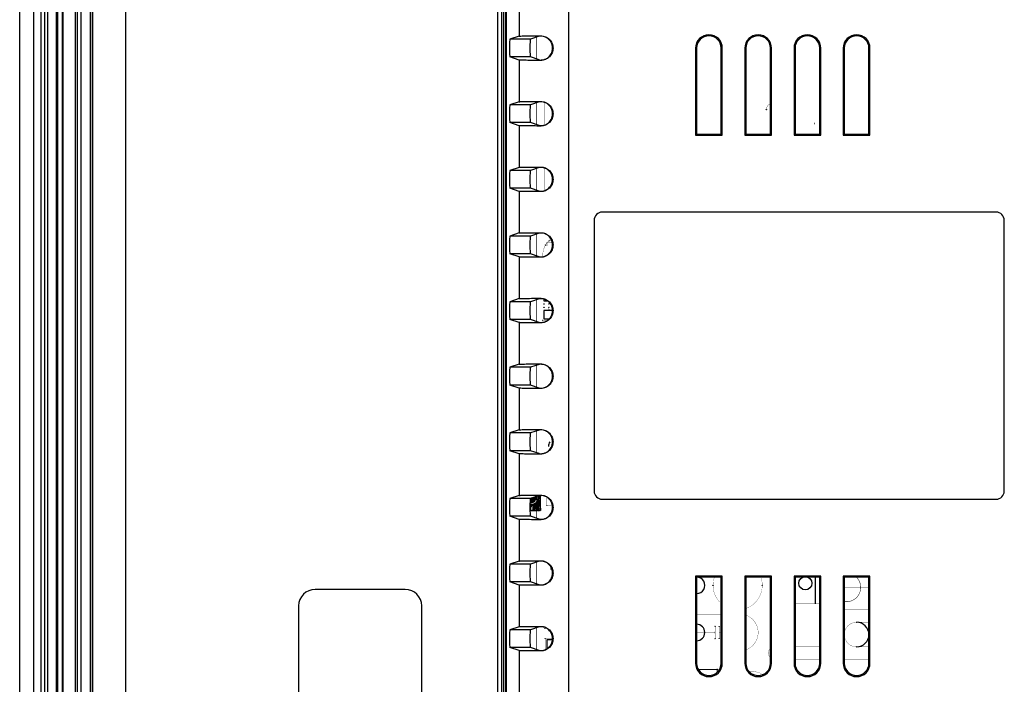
# Model space of a CAD drawing. Header units: millimetres. Extents: x 0 to 1189, y 0 to 841.
# Tile 19 of 29: x 799 to 919, y 499 to 580. Entities that reach past the tile are written whole.
import ezdxf

# ---------------------------------------------------------------- set-up
doc = ezdxf.new("R2010")
doc.units = ezdxf.units.MM
doc.layers.add('11_COMPONENTS', color=7, linetype='Continuous')

msp = doc.modelspace()

# ---------------------------------------------------------------- linework, layer by layer
at = {"layer": '11_COMPONENTS', "color": 7, "linetype": 'Continuous'}
for p, q in [((798.726, 401.664), (798.726, 659.666)), ((800.426, 653.065), (800.426, 408.265)), ((801.298, 653.065), (801.298, 408.265)), ((801.731, 653.065), (801.731, 408.265)), ((802.107, 653.065), (802.107, 408.265)), ((803.19, 653.065), (803.19, 408.265)), ((803.324, 653.065), (803.324, 408.265)), ((803.888, 653.065), (803.888, 408.265)), ((803.974, 653.065), (803.974, 408.265)), ((805.478, 653.065), (805.478, 408.265)), ((805.723, 653.065), (805.723, 408.265)), ((806.176, 647.415), (806.176, 413.915)), ((807.327, 646.573), (807.327, 414.758)), ((807.353, 646.547), (807.353, 414.784)), ((807.61, 646.289), (807.61, 415.041)), ((811.605, 642.583), (811.605, 418.747)), ((856.99, 461.665), (856.99, 599.665)), ((857.489, 461.665), (857.489, 599.665)), ((857.726, 461.665), (857.726, 599.665)), ((857.939, 599.665), (857.939, 461.665)), ((858.026, 599.665), (858.026, 461.665)), ((865.596, 596.795), (865.596, 464.535)), ((859.604, 583.203), (859.604, 578.127)), ((859.604, 578.127), (858.465, 577.747)), ((860.968, 577.747), (858.465, 577.747)), ((862.042, 578.105), (860.968, 577.747)), ((862.226, 578.163), (862.226, 578.114)), ((881.095, 576.665), (881.095, 566.034)), ((881.095, 576.665), (881.226, 576.665)), ((881.226, 576.665), (881.226, 566.165)), ((884.226, 566.165), (884.226, 576.665)), ((884.357, 576.665), (884.226, 576.665)), ((884.357, 566.034), (884.357, 576.665)), ((887.095, 576.665), (887.095, 566.034)), ((887.095, 576.665), (887.226, 576.665)), ((887.226, 576.665), (887.226, 566.165)), ((890.226, 566.165), (890.226, 576.665)), ((890.357, 576.665), (890.226, 576.665)), ((890.357, 566.034), (890.357, 576.665)), ((893.095, 576.665), (893.095, 566.034)), ((893.095, 576.665), (893.226, 576.665)), ((893.226, 576.665), (893.226, 566.165)), ((896.226, 566.165), (896.226, 576.665)), ((896.357, 576.665), (896.226, 576.665)), ((896.357, 566.034), (896.357, 576.665)), ((899.095, 576.665), (899.095, 566.034)), ((899.095, 576.665), (899.226, 576.665)), ((899.226, 576.665), (899.226, 566.165)), ((902.226, 566.165), (902.226, 576.665)), ((902.357, 576.665), (902.226, 576.665)), ((902.357, 566.034), (902.357, 576.665)), ((859.604, 575.203), (858.465, 575.583)), ((860.968, 575.583), (858.465, 575.583)), ((859.604, 575.203), (859.604, 570.127)), ((862.042, 575.225), (860.968, 575.583)), ((862.226, 575.168), (862.226, 575.216)), ((859.604, 570.127), (858.465, 569.747)), ((862.042, 570.105), (860.968, 569.747)), ((862.226, 570.163), (862.226, 570.114)), ((860.968, 569.747), (858.465, 569.747)), ((859.604, 567.203), (858.465, 567.583)), ((860.968, 567.583), (858.465, 567.583)), ((859.604, 567.203), (859.604, 562.127)), ((862.042, 567.225), (860.968, 567.583)), ((862.226, 567.168), (862.226, 567.216)), ((881.095, 566.034), (881.226, 566.165)), ((881.095, 566.034), (884.357, 566.034)), ((881.226, 566.165), (884.226, 566.165)), ((884.357, 566.034), (884.226, 566.165)), ((887.095, 566.034), (887.226, 566.165)), ((887.095, 566.034), (890.357, 566.034)), ((887.226, 566.165), (890.226, 566.165)), ((890.357, 566.034), (890.226, 566.165)), ((893.095, 566.034), (893.226, 566.165)), ((893.095, 566.034), (896.357, 566.034)), ((893.226, 566.165), (896.226, 566.165)), ((896.357, 566.034), (896.226, 566.165)), ((899.095, 566.034), (899.226, 566.165)), ((899.095, 566.034), (902.357, 566.034)), ((899.226, 566.165), (902.226, 566.165)), ((902.357, 566.034), (902.226, 566.165)), ((859.604, 562.127), (858.465, 561.747)), ((860.968, 561.747), (858.465, 561.747)), ((862.042, 562.105), (860.968, 561.747)), ((862.226, 562.163), (862.226, 562.114)), ((859.604, 559.203), (858.465, 559.583)), ((860.968, 559.583), (858.465, 559.583)), ((859.604, 559.203), (859.604, 554.127)), ((862.042, 559.225), (860.968, 559.583)), ((862.226, 559.168), (862.226, 559.216)), ((868.726, 555.665), (868.726, 522.665)), ((917.726, 556.665), (869.726, 556.665)), ((918.726, 522.665), (918.726, 555.665)), ((859.604, 554.127), (858.465, 553.747)), ((860.968, 553.747), (858.465, 553.747)), ((862.042, 554.105), (860.968, 553.747)), ((862.226, 554.163), (862.226, 554.114)), ((859.604, 551.203), (858.465, 551.583)), ((860.968, 551.583), (858.465, 551.583)), ((859.604, 551.203), (859.604, 546.127)), ((862.042, 551.225), (860.968, 551.583)), ((862.226, 551.168), (862.226, 551.216)), ((859.604, 546.127), (858.465, 545.747)), ((862.042, 546.105), (860.968, 545.747)), ((862.226, 546.163), (862.226, 546.114)), ((862.626, 546.064), (862.626, 545.865)), ((860.968, 545.747), (858.465, 545.747)), ((862.626, 545.865), (863.04, 545.865)), ((862.626, 544.665), (862.626, 543.665)), ((863.682, 544.665), (862.626, 544.665)), ((862.626, 543.665), (863.285, 543.665)), ((859.604, 543.203), (858.465, 543.583)), ((860.968, 543.583), (858.465, 543.583)), ((859.604, 543.203), (859.604, 538.127)), ((862.042, 543.225), (860.968, 543.583)), ((862.226, 543.168), (862.226, 543.216)), ((859.604, 538.127), (858.465, 537.747)), ((860.968, 537.747), (858.465, 537.747)), ((862.042, 538.105), (860.968, 537.747)), ((862.226, 538.163), (862.226, 538.114)), ((859.604, 535.203), (858.465, 535.583)), ((860.968, 535.583), (858.465, 535.583)), ((859.604, 535.203), (859.604, 530.127)), ((862.042, 535.225), (860.968, 535.583)), ((862.226, 535.168), (862.226, 535.216)), ((859.604, 530.127), (858.465, 529.747)), ((860.968, 529.747), (858.465, 529.747)), ((862.042, 530.105), (860.968, 529.747)), ((862.226, 530.163), (862.226, 530.114)), ((859.604, 527.203), (858.465, 527.583)), ((860.968, 527.583), (858.465, 527.583)), ((859.604, 527.203), (859.604, 522.127)), ((862.042, 527.225), (860.968, 527.583)), ((862.226, 527.168), (862.226, 527.216)), ((859.604, 522.127), (858.465, 521.747)), ((862.042, 522.105), (860.968, 521.747)), ((862.174, 522.113), (861.858, 521.588)), ((862.198, 522.12), (861.865, 520.457)), ((862.169, 522.113), (861.881, 521.696)), ((861.892, 522.055), (861.881, 521.696)), ((862.211, 520.518), (862.208, 522.114)), ((862.226, 522.163), (862.226, 522.114)), ((860.968, 521.747), (858.465, 521.747)), ((861.441, 521.09), (860.912, 520.621)), ((861.432, 521.088), (860.912, 520.623)), ((861.443, 521.079), (860.912, 520.615)), ((861.402, 521.077), (860.912, 520.63)), ((861.352, 521.05), (860.912, 520.638)), ((861.295, 521.027), (860.912, 520.653)), ((861.174, 520.992), (860.912, 520.702)), ((861.12, 520.982), (860.912, 520.734)), ((861.067, 520.979), (860.913, 520.777)), ((861.023, 520.977), (860.913, 520.82)), ((860.977, 520.971), (860.913, 520.872)), ((860.914, 520.93), (860.938, 520.971)), ((860.92, 521.22), (861.099, 521.22)), ((861.639, 521.77), (860.921, 521.244)), ((861.639, 521.77), (860.923, 521.302)), ((861.639, 521.77), (860.926, 521.369)), ((861.639, 521.77), (860.929, 521.424)), ((861.639, 521.77), (860.93, 521.45)), ((861.639, 521.77), (860.932, 521.482)), ((861.639, 521.77), (860.933, 521.509)), ((861.639, 521.77), (860.936, 521.54)), ((860.977, 520.971), (860.938, 520.971)), ((861.639, 521.77), (860.94, 521.598)), ((860.95, 521.684), (861.639, 521.77)), ((861.639, 521.77), (860.969, 521.22)), ((861.639, 521.77), (860.969, 521.733)), ((861.023, 520.977), (860.977, 520.971)), ((861.067, 520.979), (861.023, 520.977)), ((861.639, 521.77), (861.063, 521.779)), ((861.12, 520.982), (861.067, 520.979)), ((861.639, 521.77), (861.099, 521.22)), ((861.099, 521.22), (861.239, 521.26)), ((861.174, 520.992), (861.12, 520.982)), ((861.639, 521.77), (861.169, 521.24)), ((861.295, 521.027), (861.174, 520.992)), ((861.639, 521.77), (861.205, 521.826)), ((861.639, 521.77), (861.239, 521.26)), ((861.239, 521.26), (861.309, 521.29)), ((861.352, 521.05), (861.295, 521.027)), ((861.639, 521.77), (861.309, 521.29)), ((861.309, 521.29), (861.379, 521.35)), ((861.402, 521.077), (861.352, 521.05)), ((861.639, 521.77), (861.379, 521.35)), ((861.379, 521.35), (861.459, 521.41)), ((861.432, 521.088), (861.402, 521.077)), ((861.488, 521.115), (861.442, 521.083)), ((861.442, 521.083), (861.45, 520.292)), ((861.446, 520.286), (861.443, 521.079)), ((861.86, 521.556), (861.45, 520.292)), ((861.808, 521.486), (861.45, 520.292)), ((861.661, 521.264), (861.45, 520.292)), ((861.612, 521.222), (861.45, 520.292)), ((861.577, 521.181), (861.45, 520.292)), ((861.544, 521.155), (861.45, 520.292)), ((861.518, 521.141), (861.45, 520.292)), ((861.488, 521.115), (861.45, 520.292)), ((861.639, 521.77), (861.459, 521.41)), ((861.459, 521.41), (861.519, 521.49)), ((861.518, 521.141), (861.488, 521.115)), ((861.544, 521.155), (861.518, 521.141)), ((861.639, 521.77), (861.519, 521.49)), ((861.519, 521.49), (861.589, 521.61)), ((861.649, 521.93), (861.52, 521.931)), ((861.577, 521.181), (861.544, 521.155)), ((861.612, 521.222), (861.577, 521.181)), ((861.639, 521.77), (861.589, 521.61)), ((861.589, 521.61), (861.629, 521.69)), ((861.661, 521.264), (861.612, 521.222)), ((861.629, 521.69), (861.639, 521.77)), ((861.649, 521.93), (861.639, 521.77)), ((861.639, 521.77), (861.649, 521.82)), ((861.649, 521.82), (861.649, 521.93)), ((861.808, 521.486), (861.661, 521.264)), ((861.86, 521.556), (861.808, 521.486)), ((861.82, 521.542), (861.808, 521.486)), ((861.86, 521.556), (861.82, 521.542)), ((861.834, 520.29), (861.849, 521.572)), ((861.834, 520.284), (861.86, 521.556)), ((861.858, 521.583), (861.839, 521.56)), ((861.839, 521.56), (861.863, 521.544)), ((861.849, 521.572), (862.208, 520.518)), ((861.881, 521.696), (861.858, 521.588)), ((861.858, 521.588), (861.865, 520.457)), ((861.879, 521.581), (861.858, 521.583)), ((861.863, 521.544), (861.879, 521.581)), ((869.726, 521.665), (917.726, 521.665)), ((860.916, 520.289), (861.446, 520.286)), ((861.45, 520.292), (861.834, 520.284)), ((862.204, 520.281), (861.834, 520.29)), ((861.865, 520.457), (862.211, 520.518)), ((862.208, 520.518), (862.204, 520.281)), ((859.604, 519.203), (858.465, 519.583)), ((860.968, 519.583), (858.465, 519.583)), ((859.604, 519.203), (859.604, 514.127)), ((862.042, 519.225), (860.968, 519.583)), ((862.226, 519.168), (862.226, 519.216)), ((859.604, 514.127), (858.465, 513.747)), ((860.968, 513.747), (858.465, 513.747)), ((862.042, 514.105), (860.968, 513.747)), ((862.226, 514.163), (862.226, 514.114)), ((859.604, 511.203), (858.465, 511.583)), ((860.968, 511.583), (858.465, 511.583)), ((859.604, 511.203), (859.604, 506.127)), ((862.042, 511.225), (860.968, 511.583)), ((862.226, 511.168), (862.226, 511.216)), ((881.095, 512.296), (881.095, 501.665)), ((881.095, 512.296), (881.226, 512.165)), ((884.357, 512.296), (881.095, 512.296)), ((881.226, 512.165), (881.226, 501.665)), ((884.226, 512.165), (881.226, 512.165)), ((884.357, 512.296), (884.226, 512.165)), ((884.226, 501.665), (884.226, 512.165)), ((884.357, 501.665), (884.357, 512.296)), ((887.095, 512.296), (887.095, 501.665)), ((887.095, 512.296), (887.226, 512.165)), ((890.357, 512.296), (887.095, 512.296)), ((887.226, 512.165), (887.226, 501.665)), ((890.226, 512.165), (887.226, 512.165)), ((890.357, 512.296), (890.226, 512.165)), ((890.226, 501.665), (890.226, 512.165)), ((890.357, 501.665), (890.357, 512.296)), ((893.095, 512.296), (893.095, 501.665)), ((893.095, 512.296), (893.226, 512.165)), ((896.357, 512.296), (893.095, 512.296)), ((893.226, 512.165), (893.226, 501.665)), ((896.226, 512.165), (893.226, 512.165)), ((895.726, 508.915), (895.726, 512.165)), ((896.357, 512.296), (896.226, 512.165)), ((896.226, 501.665), (896.226, 512.165)), ((896.357, 501.665), (896.357, 512.296)), ((899.095, 512.296), (899.095, 501.665)), ((899.095, 512.296), (899.226, 512.165)), ((902.357, 512.296), (899.095, 512.296)), ((899.226, 512.165), (899.226, 501.665)), ((902.226, 512.165), (899.226, 512.165)), ((902.357, 512.296), (902.226, 512.165)), ((902.226, 501.665), (902.226, 512.165)), ((902.357, 501.665), (902.357, 512.296)), ((845.726, 510.665), (834.726, 510.665)), ((832.726, 508.665), (832.726, 452.665)), ((847.726, 452.665), (847.726, 508.665)), ((859.604, 506.127), (858.465, 505.747)), ((860.968, 505.747), (858.465, 505.747)), ((862.042, 506.105), (860.968, 505.747)), ((862.226, 506.163), (862.226, 506.114)), ((862.976, 504.515), (862.976, 503.418)), ((863.675, 504.515), (862.976, 504.515)), ((859.604, 503.203), (858.465, 503.583)), ((860.968, 503.583), (858.465, 503.583)), ((859.604, 503.203), (859.604, 498.127)), ((862.042, 503.225), (860.968, 503.583)), ((862.226, 503.168), (862.226, 503.216)), ((881.095, 501.665), (881.226, 501.665)), ((884.357, 501.665), (884.226, 501.665)), ((887.095, 501.665), (887.226, 501.665)), ((890.357, 501.665), (890.226, 501.665)), ((893.095, 501.665), (893.226, 501.665)), ((896.357, 501.665), (896.226, 501.665)), ((899.095, 501.665), (899.226, 501.665)), ((902.357, 501.665), (902.226, 501.665))]:
    msp.add_line(p, q, dxfattribs=at)
for points, const_width in [([(861.726, 578), (861.726, 575.33)], 0.0595), ([(861.726, 570), (861.726, 567.33)], 0.0595), ([(862.726, 567.299), (862.726, 570.032)], 0.0302), ([(889.726, 566.165), (889.726, 569.165)], 0.0302), ([(881.226, 567.165), (884.226, 567.165)], 0.0302), ([(895.576, 566.165), (895.576, 567.465)], 0.0119), ([(895.576, 567.465), (896.226, 567.465)], 0.0119), ([(899.226, 567.465), (902.226, 567.465)], 0.0119), ([(861.726, 562), (861.726, 559.33)], 0.0595), ([(862.726, 559.299), (862.726, 562.032)], 0.0302), ([(861.726, 554), (861.726, 551.33)], 0.0595), ([(863.682, 552.665), (862.826, 552.665)], 0.0302), ([(863.661, 552.915), (862.976, 552.915)], 0.0302), ([(863.593, 553.165), (863.226, 553.165)], 0.0302), ([(861.726, 546), (861.726, 543.33)], 0.0595), ([(862.426, 546.104), (862.426, 543.465)], 0.0238), ([(862.626, 545.465), (863.442, 545.465)], 0.0238), ([(863.626, 545.065), (862.626, 545.065)], 0.0238), ([(863.226, 545.465), (863.226, 545.723)], 0.0238), ([(863.226, 544.765), (863.226, 545.065)], 0.0238), ([(862.426, 543.465), (863.04, 543.465)], 0.0238), ([(861.726, 538), (861.726, 535.33)], 0.0595), ([(861.726, 530), (861.726, 527.33)], 0.0595), ([(861.726, 522), (861.726, 519.33)], 0.0595), ([(861.894, 522.056), (861.894, 521.819)], 0.0302), ([(861.939, 522.071), (861.939, 520.287)], 0.0302), ([(862.009, 522.094), (862.009, 520.287)], 0.0302), ([(862.079, 522.105), (862.079, 520.287)], 0.0302), ([(862.149, 522.112), (862.149, 520.287)], 0.0302), ([(862.206, 520.287), (862.206, 522.114)], 0.0302), ([(860.959, 521.73), (860.959, 521.214)], 0.0302), ([(860.959, 520.974), (860.959, 520.287)], 0.0302), ([(861.029, 521.768), (861.029, 521.215)], 0.0302), ([(861.029, 520.974), (861.029, 520.287)], 0.0302), ([(861.099, 521.791), (861.099, 521.222)], 0.0302), ([(861.099, 520.979), (861.099, 520.287)], 0.0302), ([(861.169, 521.814), (861.169, 521.238)], 0.0302), ([(861.169, 520.99), (861.169, 520.287)], 0.0302), ([(861.239, 521.838), (861.239, 521.261)], 0.0302), ([(861.239, 521.007), (861.239, 520.287)], 0.0302), ([(861.309, 521.861), (861.309, 521.294)], 0.0302), ([(861.309, 521.03), (861.309, 520.287)], 0.0302), ([(861.379, 521.884), (861.379, 521.338)], 0.0302), ([(861.379, 521.06), (861.379, 520.287)], 0.0302), ([(861.449, 521.908), (861.449, 521.396)], 0.0302), ([(861.449, 521.097), (861.449, 520.287)], 0.0302), ([(861.519, 521.935), (861.519, 521.474)], 0.0302), ([(861.519, 521.142), (861.519, 520.287)], 0.0302), ([(861.532, 521.935), (861.653, 521.935)], 0.0302), ([(861.589, 521.935), (861.589, 521.587)], 0.0302), ([(861.589, 521.198), (861.589, 520.287)], 0.0302), ([(861.659, 521.266), (861.659, 520.287)], 0.0302), ([(861.729, 521.353), (861.729, 520.287)], 0.0302), ([(861.799, 521.469), (861.799, 520.287)], 0.0302), ([(861.869, 521.656), (861.869, 520.287)], 0.0302), ([(862.976, 521.913), (862.976, 520.915)], 0.0302), ([(862.976, 520.915), (863.661, 520.915)], 0.0302), ([(860.916, 520.287), (862.206, 520.287)], 0.0302), ([(861.726, 514), (861.726, 511.33)], 0.0595), ([(863.476, 513.165), (863.476, 513.412)], 0.0238), ([(883.226, 511.165), (881.226, 511.165)], 0.0238), ([(902.226, 510.915), (899.226, 510.915)], 0.0302), ([(893.226, 508.915), (896.226, 508.915)], 0.0302), ([(884.226, 507.665), (881.226, 507.665)], 0.0302), ([(899.226, 508.165), (902.226, 508.165)], 0.0302), ([(902.226, 506.665), (900.726, 506.665)], 0.0302), ([(861.726, 506), (861.726, 503.33)], 0.0595), ([(862.726, 505.915), (862.726, 506.032)], 0.0238), ([(862.973, 505.915), (862.726, 505.915)], 0.0238), ([(881.226, 505.415), (883.476, 505.415)], 0.0302), ([(883.476, 506.165), (883.476, 504.665)], 0.0302), ([(883.976, 506.165), (883.976, 504.665)], 0.0302), ([(883.976, 505.415), (884.226, 505.415)], 0.0302), ([(862.776, 504.715), (862.776, 503.318)], 0.0302), ([(863.682, 504.715), (862.776, 504.715)], 0.0302), ([(881.226, 503.165), (884.226, 503.165)], 0.0302), ([(893.226, 503.665), (896.226, 503.665)], 0.0302), ([(902.226, 503.665), (900.726, 503.665)], 0.0302), ([(896.226, 502.165), (893.226, 502.165)], 0.0302), ([(902.226, 502.165), (899.226, 502.165)], 0.0302), ([(883.726, 500.915), (881.427, 500.915)], 0.119), ([(883.726, 500.548), (883.726, 500.915)], 0.119)]:
    msp.add_lwpolyline(points, dxfattribs=dict(at, const_width=const_width))
for points, const_width in [([(890.226, 569.872, 0.3178172), (889.726, 569.165)], 0.0302), ([(863.475, 553.414, 0.2550471), (862.483, 551.235)], 0.0302), ([(860.915, 520.976, 0.4204755), (861.894, 521.819)], 0.0302), ([(860.92, 521.218, 0.4728695), (861.653, 521.935)], 0.0302), ([(863.325, 513.619, 0.0717152), (863.678, 512.762)], 0.0297), ([(883.398, 512.165, 0.3041072), (884.226, 508.929)], 0.0238), ([(887.226, 508.337, 0.4142017), (889.055, 512.165)], 0.0238), ([(899.226, 509.183, 0.7252355), (900.701, 512.165)], 0.0595), ([(887.226, 503.294, 0.7070826), (887.226, 507.536)], 0.0302), ([(900.726, 506.665, 1), (900.726, 503.665)], 0.0302), ([(890.226, 503.474, 0.4470982), (890.226, 502.356)], 0.0302), ([(889.305, 500.283, 0.1765901), (887.631, 500.641)], 0.0297)]:
    msp.add_lwpolyline(points, format="xyb", dxfattribs=dict(at, const_width=const_width))
for centre, radius in [((889.726, 569.165), 0.0127), ((895.576, 567.465), 0.005), ((862.826, 552.665), 0.0127), ((862.976, 552.915), 0.0127), ((862.976, 552.665), 0.0127), ((863.226, 553.165), 0.0127), ((862.626, 545.465), 0.01), ((862.626, 545.065), 0.01), ((863.226, 545.465), 0.01), ((863.226, 545.065), 0.01), ((863.226, 544.765), 0.01), ((862.426, 543.465), 0.01), ((860.959, 521.214), 0.0127), ((860.959, 520.974), 0.0127), ((861.029, 521.215), 0.0127), ((861.029, 520.974), 0.0127), ((861.099, 521.222), 0.0127), ((861.099, 520.979), 0.0127), ((861.169, 521.238), 0.0127), ((861.169, 520.99), 0.0127), ((861.239, 521.261), 0.0127), ((861.239, 521.007), 0.0127), ((861.309, 521.294), 0.0127), ((861.309, 521.03), 0.0127), ((861.379, 521.338), 0.0127), ((861.379, 521.06), 0.0127), ((861.449, 521.396), 0.0127), ((861.449, 521.097), 0.0127), ((861.519, 521.474), 0.0127), ((861.519, 521.142), 0.0127), ((861.589, 521.935), 0.0127), ((861.589, 521.587), 0.0127), ((861.589, 521.198), 0.0127), ((861.653, 521.935), 0.0127), ((861.653, 521.935), 0.0127), ((861.659, 521.266), 0.0127), ((861.729, 521.353), 0.0127), ((861.799, 521.469), 0.0127), ((861.869, 521.656), 0.0127), ((861.894, 521.819), 0.0127), ((862.976, 520.915), 0.0127), ((860.959, 520.287), 0.0127), ((861.029, 520.287), 0.0127), ((861.099, 520.287), 0.0127), ((861.169, 520.287), 0.0127), ((861.239, 520.287), 0.0127), ((861.309, 520.287), 0.0127), ((861.379, 520.287), 0.0127), ((861.449, 520.287), 0.0127), ((861.519, 520.287), 0.0127), ((861.589, 520.287), 0.0127), ((861.659, 520.287), 0.0127), ((861.729, 520.287), 0.0127), ((861.799, 520.287), 0.0127), ((861.869, 520.287), 0.0127), ((861.939, 520.287), 0.0127), ((862.009, 520.287), 0.0127), ((862.079, 520.287), 0.0127), ((862.149, 520.287), 0.0127), ((862.206, 520.287), 0.0127), ((863.476, 513.165), 0.01), ((862.726, 511.315), 0.01), ((894.476, 511.415), 0.8), ((883.226, 511.165), 0.01), ((889.226, 511.165), 0.01), ((900.726, 506.665), 0.0127), ((862.726, 505.915), 0.01), ((883.476, 506.165), 0.0127), ((883.476, 505.415), 0.0127), ((883.976, 506.165), 0.0127), ((883.976, 505.415), 0.0127), ((862.776, 504.715), 0.0127), ((883.476, 504.665), 0.0127), ((883.976, 504.665), 0.0127), ((900.726, 503.665), 0.0127), ((883.726, 500.915), 0.05)]:
    msp.add_circle(centre, radius, dxfattribs=at)
for centre, radius, start, end in [((862.226, 576.665), 1.456, 303.9886, 56.0114), ((882.726, 576.665), 1.631, 0, 180), ((882.726, 576.665), 1.5, 0, 180), ((888.726, 576.665), 1.631, 0, 180), ((888.726, 576.665), 1.5, 0, 180), ((894.726, 576.665), 1.631, 0, 180), ((894.726, 576.665), 1.5, 0, 180), ((900.726, 576.665), 1.631, 0, 180), ((900.726, 576.665), 1.5, 0, 180), ((862.226, 568.665), 1.456, 303.9886, 56.0114), ((862.226, 560.665), 1.456, 303.9886, 56.0114), ((869.726, 555.665), 1, 90, 180), ((917.726, 555.665), 1, 0, 90), ((862.226, 552.665), 1.456, 303.9886, 56.0114), ((863.476, 553.415), 0.0127, 90.96257, 270), ((862.226, 544.665), 1.456, 303.9886, 56.0114), ((862.226, 536.665), 1.456, 303.9886, 56.0114), ((862.226, 528.665), 1.456, 303.9886, 56.0114), ((863.976, 528.165), 0.8, 142.31343, 185.64777), ((869.726, 522.665), 1, 180, 270), ((917.726, 522.665), 1, 270, 0), ((862.226, 520.665), 1.456, 303.9886, 56.0114), ((862.226, 512.665), 1.456, 303.9886, 56.0114), ((881.226, 511.165), 1, 269.99997, 90.00003), ((834.726, 508.665), 2, 90, 180), ((845.726, 508.665), 2, 0, 90), ((881.226, 511.165), 0.01, 270, 90.96257), ((899.226, 510.915), 0.0127, 270, 90.96257), ((899.226, 508.165), 0.0127, 270, 90.96257), ((881.226, 505.415), 1, 270.00003, 89.99997), ((900.726, 505.165), 1.5, 270, 90), ((862.226, 504.665), 1.456, 303.9886, 56.0114), ((881.226, 505.415), 0.0127, 270, 90.96257), ((882.726, 501.665), 1.631, 180, 0), ((882.726, 501.665), 1.5, 180, 0), ((888.726, 501.665), 1.631, 180, 0), ((888.726, 501.665), 1.5, 180, 0), ((894.726, 501.665), 1.631, 180, 0), ((894.726, 501.665), 1.5, 180, 0), ((900.726, 501.665), 1.631, 180, 0), ((900.726, 501.665), 1.5, 180, 0)]:
    msp.add_arc(centre, radius, start, end, dxfattribs=at)
for centre, major_axis, ratio, start_param, end_param in [((858.466, 576.665), (0, 1.082), 0.0524078, 0.0174533, 3.1241394), ((860.969, 576.665), (0, 1.082), 0.0524078, 0.0174533, 3.1241394), ((863.04, 578.104), (1, 0), 0.0174551, 2.5220554, 3.0892328), ((863.04, 575.226), (1, 0), 0.0174551, -3.0892328, -2.5220554), ((863.04, 570.104), (1, 0), 0.0174551, 2.5220554, 3.0892328), ((858.466, 568.665), (0, 1.082), 0.0524078, 0.0174533, 3.1241394), ((860.969, 568.665), (0, 1.082), 0.0524078, 0.0174533, 3.1241394), ((863.04, 567.226), (1, 0), 0.0174551, -3.0892328, -2.5220554), ((858.466, 560.665), (0, 1.082), 0.0524078, 0.0174533, 3.1241394), ((860.969, 560.665), (0, 1.082), 0.0524078, 0.0174533, 3.1241394), ((863.04, 562.104), (1, 0), 0.0174551, 2.5220554, 3.0892328), ((863.04, 559.226), (1, 0), 0.0174551, -3.0892328, -2.5220554), ((858.466, 552.665), (0, 1.082), 0.0524078, 0.0174533, 3.1241394), ((860.969, 552.665), (0, 1.082), 0.0524078, 0.0174533, 3.1241394), ((863.04, 554.104), (1, 0), 0.0174551, 2.5220554, 3.0892328), ((863.04, 551.226), (1, 0), 0.0174551, -3.0892328, -2.5220554), ((863.04, 546.104), (1, 0), 0.0174551, 2.5220554, 3.0892328), ((858.466, 544.665), (0, 1.082), 0.0524078, 0.0174533, 3.1241394), ((860.969, 544.665), (0, 1.082), 0.0524078, 0.0174533, 3.1241394), ((863.04, 543.226), (1, 0), 0.0174551, -3.0892328, -2.5220554), ((858.466, 536.665), (0, 1.082), 0.0524078, 0.0174533, 3.1241394), ((860.969, 536.665), (0, 1.082), 0.0524078, 0.0174533, 3.1241394), ((863.04, 538.104), (1, 0), 0.0174551, 2.5220554, 3.0892328), ((863.04, 535.226), (1, 0), 0.0174551, -3.0892328, -2.5220554), ((858.466, 528.665), (0, 1.082), 0.0524078, 0.0174533, 3.1241394), ((860.969, 528.665), (0, 1.082), 0.0524078, 0.0174533, 3.1241394), ((863.04, 530.104), (1, 0), 0.0174551, 2.5220554, 3.0892328), ((863.04, 527.226), (1, 0), 0.0174551, -3.0892328, -2.5220554), ((863.04, 522.104), (1, 0), 0.0174551, 2.5220554, 3.0892328), ((858.466, 520.665), (0, 1.082), 0.0524078, 0.0174533, 3.1241394), ((860.969, 520.665), (0, 1.082), 0.0524078, 0.0174533, 3.1241394), ((863.04, 519.226), (1, 0), 0.0174551, -3.0892328, -2.5220554), ((858.466, 512.665), (0, 1.082), 0.0524078, 0.0174533, 3.1241394), ((860.969, 512.665), (0, 1.082), 0.0524078, 0.0174533, 3.1241394), ((863.04, 514.104), (1, 0), 0.0174551, 2.5220554, 3.0892328), ((863.04, 511.226), (1, 0), 0.0174551, -3.0892328, -2.5220554), ((858.466, 504.665), (0, 1.082), 0.0524078, 0.0174533, 3.1241394), ((860.969, 504.665), (0, 1.082), 0.0524078, 0.0174533, 3.1241394), ((863.04, 506.104), (1, 0), 0.0174551, 2.5220554, 3.0892328), ((863.04, 503.226), (1, 0), 0.0174551, -3.0892328, -2.5220554)]:
    msp.add_ellipse(centre, major_axis=major_axis, ratio=ratio, start_param=start_param, end_param=end_param, dxfattribs=at)
for points, knots in [([(859.604, 578.127), (859.623, 578.133), (859.694, 578.136), (859.852, 578.146), (860.115, 578.15), (860.467, 578.155), (860.878, 578.158), (861.47, 578.161), (861.922, 578.162), (862.226, 578.163)], [0, 0, 0, 0, 0.0225405, 0.0800586, 0.1824484, 0.3225417, 0.4829137, 0.6521179, 1, 1, 1, 1]), ([(862.226, 578.163), (862.421, 578.163), (862.814, 578.086), (863.313, 577.754), (863.647, 577.255), (863.765, 576.665), (863.647, 576.076), (863.313, 575.577), (862.814, 575.244), (862.421, 575.167), (862.226, 575.168)], [0, 0, 0, 0, 0.124611, 0.2496118, 0.3747848, 0.4999991, 0.6252167, 0.7503867, 0.8753887, 1, 1, 1, 1]), ([(863.04, 577.873), (862.972, 577.919), (862.722, 578.058), (862.429, 578.119), (862.226, 578.114)], [0, 0, 0, 0, 0.2889059, 1, 1, 1, 1]), ([(862.226, 575.168), (861.922, 575.168), (861.47, 575.17), (860.878, 575.173), (860.467, 575.176), (860.115, 575.181), (859.852, 575.185), (859.694, 575.194), (859.623, 575.197), (859.604, 575.203)], [0, 0, 0, 0, 0.3479267, 0.5171477, 0.6775096, 0.8175816, 0.9199616, 0.9774592, 1, 1, 1, 1]), ([(862.226, 575.216), (862.282, 575.215), (862.568, 575.226), (862.85, 575.33), (863.04, 575.458)], [0, 0, 0, 0, 0.1970219, 1, 1, 1, 1]), ([(859.604, 570.127), (859.623, 570.133), (859.694, 570.136), (859.852, 570.146), (860.115, 570.15), (860.467, 570.155), (860.878, 570.158), (861.47, 570.161), (861.922, 570.162), (862.226, 570.163)], [0, 0, 0, 0, 0.0225405, 0.0800586, 0.1824484, 0.3225417, 0.4829137, 0.6521179, 1, 1, 1, 1]), ([(862.226, 570.163), (862.421, 570.163), (862.814, 570.086), (863.313, 569.754), (863.647, 569.255), (863.765, 568.665), (863.647, 568.076), (863.313, 567.577), (862.814, 567.244), (862.421, 567.167), (862.226, 567.168)], [0, 0, 0, 0, 0.124611, 0.2496118, 0.3747848, 0.4999991, 0.6252167, 0.7503867, 0.8753887, 1, 1, 1, 1]), ([(863.04, 569.873), (862.972, 569.919), (862.722, 570.058), (862.429, 570.119), (862.226, 570.114)], [0, 0, 0, 0, 0.2889059, 1, 1, 1, 1]), ([(862.226, 567.168), (861.922, 567.168), (861.47, 567.17), (860.878, 567.173), (860.467, 567.176), (860.115, 567.181), (859.852, 567.185), (859.694, 567.194), (859.623, 567.197), (859.604, 567.203)], [0, 0, 0, 0, 0.3479267, 0.5171477, 0.6775096, 0.8175816, 0.9199616, 0.9774592, 1, 1, 1, 1]), ([(862.226, 567.216), (862.282, 567.215), (862.568, 567.226), (862.85, 567.33), (863.04, 567.458)], [0, 0, 0, 0, 0.1970219, 1, 1, 1, 1]), ([(859.604, 562.127), (859.623, 562.133), (859.694, 562.136), (859.852, 562.146), (860.115, 562.15), (860.467, 562.155), (860.878, 562.158), (861.47, 562.161), (861.922, 562.162), (862.226, 562.163)], [0, 0, 0, 0, 0.0225405, 0.0800586, 0.1824484, 0.3225417, 0.4829137, 0.6521179, 1, 1, 1, 1]), ([(862.226, 562.163), (862.421, 562.163), (862.814, 562.086), (863.313, 561.754), (863.647, 561.255), (863.765, 560.665), (863.647, 560.076), (863.313, 559.577), (862.814, 559.244), (862.421, 559.167), (862.226, 559.168)], [0, 0, 0, 0, 0.124611, 0.2496118, 0.3747848, 0.4999991, 0.6252167, 0.7503867, 0.8753887, 1, 1, 1, 1]), ([(863.04, 561.873), (862.972, 561.919), (862.722, 562.058), (862.429, 562.119), (862.226, 562.114)], [0, 0, 0, 0, 0.2889059, 1, 1, 1, 1]), ([(862.226, 559.168), (861.922, 559.168), (861.47, 559.17), (860.878, 559.173), (860.467, 559.176), (860.115, 559.181), (859.852, 559.185), (859.694, 559.194), (859.623, 559.197), (859.604, 559.203)], [0, 0, 0, 0, 0.3479267, 0.5171477, 0.6775096, 0.8175816, 0.9199616, 0.9774592, 1, 1, 1, 1]), ([(862.226, 559.216), (862.282, 559.215), (862.568, 559.226), (862.85, 559.33), (863.04, 559.458)], [0, 0, 0, 0, 0.1970219, 1, 1, 1, 1]), ([(859.604, 554.127), (859.623, 554.133), (859.694, 554.136), (859.852, 554.146), (860.115, 554.15), (860.467, 554.155), (860.878, 554.158), (861.47, 554.161), (861.922, 554.162), (862.226, 554.163)], [0, 0, 0, 0, 0.0225405, 0.0800586, 0.1824484, 0.3225417, 0.4829137, 0.6521179, 1, 1, 1, 1]), ([(862.226, 554.163), (862.421, 554.163), (862.814, 554.086), (863.313, 553.754), (863.647, 553.255), (863.765, 552.665), (863.647, 552.076), (863.313, 551.577), (862.814, 551.244), (862.421, 551.167), (862.226, 551.168)], [0, 0, 0, 0, 0.124611, 0.2496118, 0.3747848, 0.4999991, 0.6252167, 0.7503867, 0.8753887, 1, 1, 1, 1]), ([(863.04, 553.873), (862.972, 553.919), (862.722, 554.058), (862.429, 554.119), (862.226, 554.114)], [0, 0, 0, 0, 0.2889059, 1, 1, 1, 1]), ([(862.226, 551.168), (861.922, 551.168), (861.47, 551.17), (860.878, 551.173), (860.467, 551.176), (860.115, 551.181), (859.852, 551.185), (859.694, 551.194), (859.623, 551.197), (859.604, 551.203)], [0, 0, 0, 0, 0.3479267, 0.5171477, 0.6775096, 0.8175816, 0.9199616, 0.9774592, 1, 1, 1, 1]), ([(862.226, 551.216), (862.282, 551.215), (862.568, 551.226), (862.85, 551.33), (863.04, 551.458)], [0, 0, 0, 0, 0.1970219, 1, 1, 1, 1]), ([(859.604, 546.127), (859.623, 546.133), (859.694, 546.136), (859.852, 546.146), (860.115, 546.15), (860.467, 546.155), (860.878, 546.158), (861.47, 546.161), (861.922, 546.162), (862.226, 546.163)], [0, 0, 0, 0, 0.0225405, 0.0800586, 0.1824484, 0.3225417, 0.4829137, 0.6521179, 1, 1, 1, 1]), ([(862.226, 546.163), (862.421, 546.163), (862.814, 546.086), (863.313, 545.754), (863.647, 545.255), (863.765, 544.665), (863.647, 544.076), (863.313, 543.577), (862.814, 543.244), (862.421, 543.167), (862.226, 543.168)], [0, 0, 0, 0, 0.124611, 0.2496118, 0.3747848, 0.4999991, 0.6252167, 0.7503867, 0.8753887, 1, 1, 1, 1]), ([(863.04, 545.873), (862.972, 545.919), (862.722, 546.058), (862.429, 546.119), (862.226, 546.114)], [0, 0, 0, 0, 0.2889059, 1, 1, 1, 1]), ([(862.226, 543.168), (861.922, 543.168), (861.47, 543.17), (860.878, 543.173), (860.467, 543.176), (860.115, 543.181), (859.852, 543.185), (859.694, 543.194), (859.623, 543.197), (859.604, 543.203)], [0, 0, 0, 0, 0.3479267, 0.5171477, 0.6775096, 0.8175816, 0.9199616, 0.9774592, 1, 1, 1, 1]), ([(862.226, 543.216), (862.282, 543.215), (862.568, 543.226), (862.85, 543.33), (863.04, 543.458)], [0, 0, 0, 0, 0.1970219, 1, 1, 1, 1]), ([(859.604, 538.127), (859.623, 538.133), (859.694, 538.136), (859.852, 538.146), (860.115, 538.15), (860.467, 538.155), (860.878, 538.158), (861.47, 538.161), (861.922, 538.162), (862.226, 538.163)], [0, 0, 0, 0, 0.0225405, 0.0800586, 0.1824484, 0.3225417, 0.4829137, 0.6521179, 1, 1, 1, 1]), ([(862.226, 538.163), (862.421, 538.163), (862.814, 538.086), (863.313, 537.754), (863.647, 537.255), (863.765, 536.665), (863.647, 536.076), (863.313, 535.577), (862.814, 535.244), (862.421, 535.167), (862.226, 535.168)], [0, 0, 0, 0, 0.124611, 0.2496118, 0.3747848, 0.4999991, 0.6252167, 0.7503867, 0.8753887, 1, 1, 1, 1]), ([(863.04, 537.873), (862.972, 537.919), (862.722, 538.058), (862.429, 538.119), (862.226, 538.114)], [0, 0, 0, 0, 0.2889059, 1, 1, 1, 1]), ([(862.226, 535.168), (861.922, 535.168), (861.47, 535.17), (860.878, 535.173), (860.467, 535.176), (860.115, 535.181), (859.852, 535.185), (859.694, 535.194), (859.623, 535.197), (859.604, 535.203)], [0, 0, 0, 0, 0.3479267, 0.5171477, 0.6775096, 0.8175816, 0.9199616, 0.9774592, 1, 1, 1, 1]), ([(862.226, 535.216), (862.282, 535.215), (862.568, 535.226), (862.85, 535.33), (863.04, 535.458)], [0, 0, 0, 0, 0.1970219, 1, 1, 1, 1]), ([(859.604, 530.127), (859.623, 530.133), (859.694, 530.136), (859.852, 530.146), (860.115, 530.15), (860.467, 530.155), (860.878, 530.158), (861.47, 530.161), (861.922, 530.162), (862.226, 530.163)], [0, 0, 0, 0, 0.0225405, 0.0800586, 0.1824484, 0.3225417, 0.4829137, 0.6521179, 1, 1, 1, 1]), ([(862.226, 530.163), (862.421, 530.163), (862.814, 530.086), (863.313, 529.754), (863.647, 529.255), (863.765, 528.665), (863.647, 528.076), (863.313, 527.577), (862.814, 527.244), (862.421, 527.167), (862.226, 527.168)], [0, 0, 0, 0, 0.124611, 0.2496118, 0.3747848, 0.4999991, 0.6252167, 0.7503867, 0.8753887, 1, 1, 1, 1]), ([(863.04, 529.873), (862.972, 529.919), (862.722, 530.058), (862.429, 530.119), (862.226, 530.114)], [0, 0, 0, 0, 0.2889059, 1, 1, 1, 1]), ([(862.226, 527.168), (861.922, 527.168), (861.47, 527.17), (860.878, 527.173), (860.467, 527.176), (860.115, 527.181), (859.852, 527.185), (859.694, 527.194), (859.623, 527.197), (859.604, 527.203)], [0, 0, 0, 0, 0.3479267, 0.5171477, 0.6775096, 0.8175816, 0.9199616, 0.9774592, 1, 1, 1, 1]), ([(862.226, 527.216), (862.282, 527.215), (862.568, 527.226), (862.85, 527.33), (863.04, 527.458)], [0, 0, 0, 0, 0.1970219, 1, 1, 1, 1]), ([(859.604, 522.127), (859.623, 522.133), (859.694, 522.136), (859.852, 522.146), (860.115, 522.15), (860.467, 522.155), (860.878, 522.158), (861.47, 522.161), (861.922, 522.162), (862.226, 522.163)], [0, 0, 0, 0, 0.0225405, 0.0800586, 0.1824484, 0.3225417, 0.4829137, 0.6521179, 1, 1, 1, 1]), ([(862.226, 522.163), (862.421, 522.163), (862.814, 522.086), (863.313, 521.754), (863.647, 521.255), (863.765, 520.665), (863.647, 520.076), (863.313, 519.577), (862.814, 519.244), (862.421, 519.167), (862.226, 519.168)], [0, 0, 0, 0, 0.124611, 0.2496118, 0.3747848, 0.4999991, 0.6252167, 0.7503867, 0.8753887, 1, 1, 1, 1]), ([(863.04, 521.873), (862.972, 521.919), (862.722, 522.058), (862.429, 522.119), (862.226, 522.114)], [0, 0, 0, 0, 0.2889059, 1, 1, 1, 1]), ([(862.226, 519.168), (861.922, 519.168), (861.47, 519.17), (860.878, 519.173), (860.467, 519.176), (860.115, 519.181), (859.852, 519.185), (859.694, 519.194), (859.623, 519.197), (859.604, 519.203)], [0, 0, 0, 0, 0.3479267, 0.5171477, 0.6775096, 0.8175816, 0.9199616, 0.9774592, 1, 1, 1, 1]), ([(862.226, 519.216), (862.282, 519.215), (862.568, 519.226), (862.85, 519.33), (863.04, 519.458)], [0, 0, 0, 0, 0.1970219, 1, 1, 1, 1]), ([(859.604, 514.127), (859.623, 514.133), (859.694, 514.136), (859.852, 514.146), (860.115, 514.15), (860.467, 514.155), (860.878, 514.158), (861.47, 514.161), (861.922, 514.162), (862.226, 514.163)], [0, 0, 0, 0, 0.0225405, 0.0800586, 0.1824484, 0.3225417, 0.4829137, 0.6521179, 1, 1, 1, 1]), ([(862.226, 514.163), (862.421, 514.163), (862.814, 514.086), (863.313, 513.754), (863.647, 513.255), (863.765, 512.665), (863.647, 512.076), (863.313, 511.577), (862.814, 511.244), (862.421, 511.167), (862.226, 511.168)], [0, 0, 0, 0, 0.124611, 0.2496118, 0.3747848, 0.4999991, 0.6252167, 0.7503867, 0.8753887, 1, 1, 1, 1]), ([(863.04, 513.873), (862.972, 513.919), (862.722, 514.058), (862.429, 514.119), (862.226, 514.114)], [0, 0, 0, 0, 0.2889059, 1, 1, 1, 1]), ([(862.226, 511.168), (861.922, 511.168), (861.47, 511.17), (860.878, 511.173), (860.467, 511.176), (860.115, 511.181), (859.852, 511.185), (859.694, 511.194), (859.623, 511.197), (859.604, 511.203)], [0, 0, 0, 0, 0.3479267, 0.5171477, 0.6775096, 0.8175816, 0.9199616, 0.9774592, 1, 1, 1, 1]), ([(862.226, 511.216), (862.282, 511.215), (862.568, 511.226), (862.85, 511.33), (863.04, 511.458)], [0, 0, 0, 0, 0.1970219, 1, 1, 1, 1]), ([(859.604, 506.127), (859.623, 506.133), (859.694, 506.136), (859.852, 506.146), (860.115, 506.15), (860.467, 506.155), (860.878, 506.158), (861.47, 506.161), (861.922, 506.162), (862.226, 506.163)], [0, 0, 0, 0, 0.0225405, 0.0800586, 0.1824484, 0.3225417, 0.4829137, 0.6521179, 1, 1, 1, 1]), ([(862.226, 506.163), (862.421, 506.163), (862.814, 506.086), (863.313, 505.754), (863.647, 505.255), (863.765, 504.665), (863.647, 504.076), (863.313, 503.577), (862.814, 503.244), (862.421, 503.167), (862.226, 503.168)], [0, 0, 0, 0, 0.124611, 0.2496118, 0.3747848, 0.4999991, 0.6252167, 0.7503867, 0.8753887, 1, 1, 1, 1]), ([(863.04, 505.873), (862.972, 505.919), (862.722, 506.058), (862.429, 506.119), (862.226, 506.114)], [0, 0, 0, 0, 0.2889059, 1, 1, 1, 1]), ([(862.226, 503.168), (861.922, 503.168), (861.47, 503.17), (860.878, 503.173), (860.467, 503.176), (860.115, 503.181), (859.852, 503.185), (859.694, 503.194), (859.623, 503.197), (859.604, 503.203)], [0, 0, 0, 0, 0.3479267, 0.5171477, 0.6775096, 0.8175816, 0.9199616, 0.9774592, 1, 1, 1, 1]), ([(862.226, 503.216), (862.282, 503.215), (862.568, 503.226), (862.85, 503.33), (863.04, 503.458)], [0, 0, 0, 0, 0.1970219, 1, 1, 1, 1])]:
    msp.add_open_spline(points, degree=3, knots=knots, dxfattribs=at)

doc.saveas('drawing.dxf')
